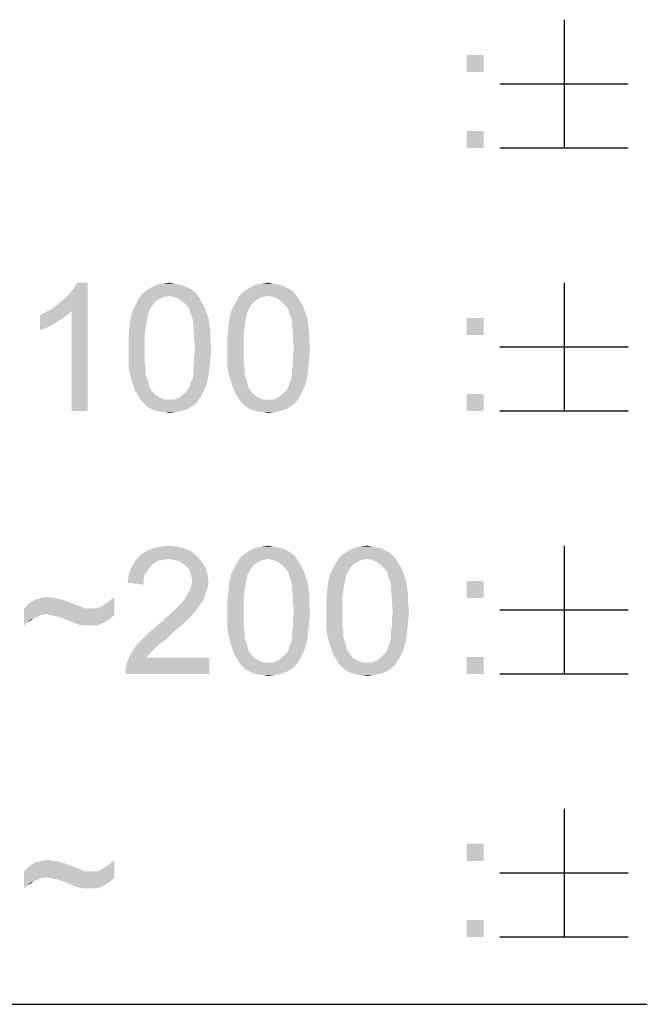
# Model space of a CAD drawing. Extents: x 0 to 841, y 0 to 594.
# Tile 80 of 102: x 787 to 797, y 37 to 52. Entities that reach past the tile are written whole.
import ezdxf

# ---------------------------------------------------------------- set-up
doc = ezdxf.new("R2010")
doc.units = 0
doc.header["$LTSCALE"] = 46.255
doc.header["$MEASUREMENT"] = 0
doc.layers.get('0').update_dxf_attribs({"linetype": 'CONTINUOUS'})

msp = doc.modelspace()

# ---------------------------------------------------------------- linework, layer by layer
at = {"color": 6, "linetype": 'Continuous'}
for p, q in [((795.83572, 52.35), (795.83572, 50.34999)), ((794.83575, 51.35), (796.83575, 51.35)), ((794.83575, 50.34999), (796.83575, 50.34999)), ((795.83572, 48.25), (795.83572, 46.25)), ((794.83575, 47.25), (796.83575, 47.25)), ((794.83575, 46.25), (796.83575, 46.25)), ((795.83572, 44.15), (795.83572, 42.15)), ((794.83575, 43.15), (796.83575, 43.15)), ((794.83575, 42.15), (796.83575, 42.15)), ((795.83572, 40.05), (795.83572, 38.05)), ((794.83575, 39.05), (796.83575, 39.05)), ((794.83575, 38.05), (796.83575, 38.05))]:
    msp.add_line(p, q, dxfattribs=at)
at = {"color": 3, "linetype": 'Continuous'}
for p, q in [((601, 37), (814, 37)), ((601, 37), (826, 37)), ((709, 37), (826, 37))]:
    msp.add_line(p, q, dxfattribs=at)
at = {"color": 6, "linetype": 'Continuous'}
for points in [[(794.58102, 51.80185), (794.31435, 51.53519), (794.31435, 51.80185)], [(794.31435, 51.53519), (794.58102, 51.80185), (794.58102, 51.53519)], [(794.58102, 50.61667), (794.31435, 50.35), (794.31435, 50.61667)], [(794.31435, 50.35), (794.58102, 50.61667), (794.58102, 50.35)], [(787.8625, 47.85), (787.93657, 47.90926), (788.41065, 48.25)], [(788.1588, 47.80556), (787.8625, 47.85), (788.41065, 48.25)], [(787.93657, 47.90926), (788.02546, 47.98333), (788.41065, 48.25)], [(788.02546, 47.98333), (788.09954, 48.04259), (788.41065, 48.25)], [(788.09954, 48.04259), (788.1588, 48.11667), (788.41065, 48.25)], [(788.1588, 48.11667), (788.20324, 48.17593), (788.41065, 48.25)], [(788.1588, 46.25), (788.1588, 47.80556), (788.41065, 48.25)], [(788.1588, 46.25), (788.41065, 48.25), (788.41065, 46.25)], [(788.41065, 48.25), (788.20324, 48.17593), (788.24769, 48.25)], [(789.83287, 48.22037), (789.90694, 48.20556), (789.40324, 48.17593)], [(789.83287, 48.22037), (789.40324, 48.17593), (789.49213, 48.22037)], [(789.40324, 48.17593), (789.90694, 48.20556), (789.9662, 48.17593)], [(789.7588, 48.23518), (789.49213, 48.22037), (789.58102, 48.23518)], [(789.49213, 48.22037), (789.7588, 48.23518), (789.83287, 48.22037)], [(789.58102, 48.23518), (789.68472, 48.25), (789.7588, 48.23518)], [(791.37361, 48.22037), (791.44769, 48.20556), (790.94398, 48.17593)], [(791.37361, 48.22037), (790.94398, 48.17593), (791.03287, 48.22037)], [(790.94398, 48.17593), (791.44769, 48.20556), (791.50694, 48.17593)], [(791.29954, 48.23518), (791.03287, 48.22037), (791.12176, 48.23518)], [(791.03287, 48.22037), (791.29954, 48.23518), (791.37361, 48.22037)], [(791.12176, 48.23518), (791.22546, 48.25), (791.29954, 48.23518)], [(789.68472, 48.04259), (789.19583, 47.98333), (789.25509, 48.07222)], [(790.08472, 48.10185), (789.25509, 48.07222), (789.32917, 48.13148)], [(789.68472, 48.04259), (789.25509, 48.07222), (790.08472, 48.10185)], [(789.9662, 48.17593), (790.02546, 48.1463), (789.32917, 48.13148)], [(789.9662, 48.17593), (789.32917, 48.13148), (789.40324, 48.17593)], [(789.32917, 48.13148), (790.02546, 48.1463), (790.08472, 48.10185)], [(789.68472, 48.04259), (790.08472, 48.10185), (790.12917, 48.04259)], [(791.22546, 48.04259), (790.73657, 47.98333), (790.79583, 48.07222)], [(791.62546, 48.10185), (790.79583, 48.07222), (790.86991, 48.13148)], [(791.22546, 48.04259), (790.79583, 48.07222), (791.62546, 48.10185)], [(791.50694, 48.17593), (791.5662, 48.1463), (790.86991, 48.13148)], [(791.50694, 48.17593), (790.86991, 48.13148), (790.94398, 48.17593)], [(790.86991, 48.13148), (791.5662, 48.1463), (791.62546, 48.10185)], [(791.22546, 48.04259), (791.62546, 48.10185), (791.66991, 48.04259)], [(789.41806, 47.89444), (789.38843, 47.85), (789.10694, 47.80556)], [(789.41806, 47.89444), (789.10694, 47.80556), (789.15139, 47.89444)], [(789.4625, 47.9537), (789.15139, 47.89444), (789.19583, 47.98333)], [(789.15139, 47.89444), (789.4625, 47.9537), (789.41806, 47.89444)], [(789.68472, 48.04259), (789.59583, 48.02778), (789.19583, 47.98333)], [(789.59583, 48.02778), (789.53657, 47.99815), (789.19583, 47.98333)], [(789.19583, 47.98333), (789.53657, 47.99815), (789.4625, 47.9537)], [(790.12917, 48.04259), (789.7588, 48.02778), (789.68472, 48.04259)], [(789.83287, 47.99815), (789.7588, 48.02778), (790.12917, 48.04259)], [(789.83287, 47.99815), (790.12917, 48.04259), (790.1588, 47.99815)], [(790.1588, 47.99815), (789.90694, 47.93889), (789.83287, 47.99815)], [(789.90694, 47.93889), (790.1588, 47.99815), (790.20324, 47.92407)], [(790.20324, 47.92407), (789.9662, 47.87963), (789.90694, 47.93889)], [(789.9662, 47.87963), (790.20324, 47.92407), (790.23287, 47.86481)], [(790.9588, 47.89444), (790.92917, 47.85), (790.64769, 47.80556)], [(790.9588, 47.89444), (790.64769, 47.80556), (790.69213, 47.89444)], [(791.00324, 47.9537), (790.69213, 47.89444), (790.73657, 47.98333)], [(790.69213, 47.89444), (791.00324, 47.9537), (790.9588, 47.89444)], [(791.22546, 48.04259), (791.13657, 48.02778), (790.73657, 47.98333)], [(791.13657, 48.02778), (791.07731, 47.99815), (790.73657, 47.98333)], [(790.73657, 47.98333), (791.07731, 47.99815), (791.00324, 47.9537)], [(791.66991, 48.04259), (791.29954, 48.02778), (791.22546, 48.04259)], [(791.37361, 47.99815), (791.29954, 48.02778), (791.66991, 48.04259)], [(791.37361, 47.99815), (791.66991, 48.04259), (791.69954, 47.99815)], [(791.69954, 47.99815), (791.44769, 47.93889), (791.37361, 47.99815)], [(791.44769, 47.93889), (791.69954, 47.99815), (791.74398, 47.92407)], [(791.74398, 47.92407), (791.50694, 47.87963), (791.44769, 47.93889)], [(791.50694, 47.87963), (791.74398, 47.92407), (791.77361, 47.86481)], [(787.66991, 47.7463), (787.7588, 47.79074), (788.1588, 47.80556)], [(787.66991, 47.7463), (788.1588, 47.80556), (788.05509, 47.71667)], [(788.05509, 47.71667), (787.66991, 47.50926), (787.66991, 47.7463)], [(788.1588, 47.80556), (787.7588, 47.79074), (787.8625, 47.85)], [(789.3588, 47.79074), (789.07731, 47.68704), (789.10694, 47.80556)], [(789.3588, 47.79074), (789.34398, 47.71667), (789.07731, 47.68704)], [(789.10694, 47.80556), (789.38843, 47.85), (789.3588, 47.79074)], [(790.23287, 47.86481), (789.99583, 47.83519), (789.9662, 47.87963)], [(790.01065, 47.77593), (789.99583, 47.83519), (790.23287, 47.86481)], [(790.01065, 47.77593), (790.23287, 47.86481), (790.2625, 47.77593)], [(790.2625, 47.77593), (790.04028, 47.70185), (790.01065, 47.77593)], [(790.04028, 47.70185), (790.2625, 47.77593), (790.29213, 47.70185)], [(790.89954, 47.79074), (790.61806, 47.68704), (790.64769, 47.80556)], [(790.89954, 47.79074), (790.88472, 47.71667), (790.61806, 47.68704)], [(790.64769, 47.80556), (790.92917, 47.85), (790.89954, 47.79074)], [(791.77361, 47.86481), (791.53657, 47.83519), (791.50694, 47.87963)], [(791.55139, 47.77593), (791.53657, 47.83519), (791.77361, 47.86481)], [(791.55139, 47.77593), (791.77361, 47.86481), (791.80324, 47.77593)], [(791.80324, 47.77593), (791.58102, 47.70185), (791.55139, 47.77593)], [(791.58102, 47.70185), (791.80324, 47.77593), (791.83287, 47.70185)], [(788.05509, 47.71667), (787.92176, 47.62778), (787.66991, 47.50926)], [(787.92176, 47.62778), (787.78843, 47.5537), (787.66991, 47.50926)], [(789.32917, 47.64259), (789.0625, 47.5537), (789.07731, 47.68704)], [(789.0625, 47.5537), (789.32917, 47.64259), (789.31435, 47.5537)], [(789.07731, 47.68704), (789.34398, 47.71667), (789.32917, 47.64259)], [(790.29213, 47.70185), (790.05509, 47.62778), (790.04028, 47.70185)], [(790.05509, 47.62778), (790.29213, 47.70185), (790.30694, 47.59815)], [(790.30694, 47.59815), (790.05509, 47.5537), (790.05509, 47.62778)], [(790.05509, 47.5537), (790.30694, 47.59815), (790.32176, 47.49444)], [(790.86991, 47.64259), (790.60324, 47.5537), (790.61806, 47.68704)], [(790.60324, 47.5537), (790.86991, 47.64259), (790.85509, 47.5537)], [(790.61806, 47.68704), (790.88472, 47.71667), (790.86991, 47.64259)], [(791.83287, 47.70185), (791.59583, 47.62778), (791.58102, 47.70185)], [(791.59583, 47.62778), (791.83287, 47.70185), (791.84769, 47.59815)], [(791.84769, 47.59815), (791.59583, 47.5537), (791.59583, 47.62778)], [(791.59583, 47.5537), (791.84769, 47.59815), (791.8625, 47.49444)], [(794.58102, 47.70185), (794.31435, 47.43519), (794.31435, 47.70185)], [(794.31435, 47.43519), (794.58102, 47.70185), (794.58102, 47.43519)], [(789.31435, 47.5537), (789.29954, 47.45), (789.04769, 47.39074)], [(789.31435, 47.5537), (789.04769, 47.39074), (789.0625, 47.5537)], [(789.04769, 47.39074), (789.29954, 47.45), (789.29954, 47.3463)], [(790.32176, 47.49444), (790.06991, 47.45), (790.05509, 47.5537)], [(790.06991, 47.45), (790.32176, 47.49444), (790.32176, 47.36111)], [(790.32176, 47.36111), (790.06991, 47.3463), (790.06991, 47.45)], [(790.85509, 47.5537), (790.84028, 47.45), (790.58843, 47.39074)], [(790.85509, 47.5537), (790.58843, 47.39074), (790.60324, 47.5537)], [(790.58843, 47.39074), (790.84028, 47.45), (790.84028, 47.3463)], [(791.8625, 47.49444), (791.61065, 47.45), (791.59583, 47.5537)], [(791.61065, 47.45), (791.8625, 47.49444), (791.8625, 47.36111)], [(791.8625, 47.36111), (791.61065, 47.3463), (791.61065, 47.45)], [(789.29954, 47.3463), (789.04769, 47.22778), (789.04769, 47.39074)], [(789.04769, 47.22778), (789.29954, 47.3463), (789.29954, 47.22778)], [(790.08472, 47.22778), (790.06991, 47.3463), (790.32176, 47.36111)], [(790.08472, 47.22778), (790.32176, 47.36111), (790.33657, 47.22778)], [(790.84028, 47.3463), (790.58843, 47.22778), (790.58843, 47.39074)], [(790.58843, 47.22778), (790.84028, 47.3463), (790.84028, 47.22778)], [(791.62546, 47.22778), (791.61065, 47.3463), (791.8625, 47.36111)], [(791.62546, 47.22778), (791.8625, 47.36111), (791.87731, 47.22778)], [(789.29954, 47.22778), (789.29954, 47.10926), (789.04769, 47.09444)], [(789.29954, 47.22778), (789.04769, 47.09444), (789.04769, 47.22778)], [(790.33657, 47.22778), (790.06991, 47.10926), (790.08472, 47.22778)], [(790.06991, 47.10926), (790.33657, 47.22778), (790.32176, 47.06481)], [(790.84028, 47.22778), (790.84028, 47.10926), (790.58843, 47.09444)], [(790.84028, 47.22778), (790.58843, 47.09444), (790.58843, 47.22778)], [(791.87731, 47.22778), (791.61065, 47.10926), (791.62546, 47.22778)], [(791.61065, 47.10926), (791.87731, 47.22778), (791.8625, 47.06481)], [(789.04769, 47.09444), (789.29954, 47.10926), (789.29954, 47.00556)], [(789.29954, 47.00556), (789.04769, 46.96111), (789.04769, 47.09444)], [(789.04769, 46.96111), (789.29954, 47.00556), (789.31435, 46.90185)], [(790.30694, 46.91667), (790.05509, 46.90185), (790.06991, 47.00556)], [(790.32176, 47.06481), (790.06991, 47.00556), (790.06991, 47.10926)], [(790.06991, 47.00556), (790.32176, 47.06481), (790.30694, 46.91667)], [(790.58843, 47.09444), (790.84028, 47.10926), (790.84028, 47.00556)], [(790.84028, 47.00556), (790.58843, 46.96111), (790.58843, 47.09444)], [(790.58843, 46.96111), (790.84028, 47.00556), (790.85509, 46.90185)], [(791.84769, 46.91667), (791.59583, 46.90185), (791.61065, 47.00556)], [(791.8625, 47.06481), (791.61065, 47.00556), (791.61065, 47.10926)], [(791.61065, 47.00556), (791.8625, 47.06481), (791.84769, 46.91667)], [(789.31435, 46.90185), (789.0625, 46.85741), (789.04769, 46.96111)], [(789.0625, 46.85741), (789.31435, 46.90185), (789.31435, 46.81296)], [(789.31435, 46.81296), (789.09213, 46.73889), (789.0625, 46.85741)], [(790.05509, 46.81296), (790.05509, 46.90185), (790.30694, 46.91667)], [(790.05509, 46.81296), (790.30694, 46.91667), (790.29213, 46.78333)], [(790.85509, 46.90185), (790.60324, 46.85741), (790.58843, 46.96111)], [(790.60324, 46.85741), (790.85509, 46.90185), (790.85509, 46.81296)], [(790.85509, 46.81296), (790.63287, 46.73889), (790.60324, 46.85741)], [(791.59583, 46.81296), (791.59583, 46.90185), (791.84769, 46.91667)], [(791.59583, 46.81296), (791.84769, 46.91667), (791.83287, 46.78333)], [(789.09213, 46.73889), (789.31435, 46.81296), (789.34398, 46.73889)], [(789.34398, 46.73889), (789.12176, 46.65), (789.09213, 46.73889)], [(789.34398, 46.73889), (789.3588, 46.67963), (789.12176, 46.65)], [(789.12176, 46.65), (789.3588, 46.67963), (789.37361, 46.62037)], [(789.9662, 46.57593), (789.99583, 46.62037), (790.2625, 46.66481)], [(789.9662, 46.57593), (790.2625, 46.66481), (790.21806, 46.56111)], [(790.2625, 46.66481), (789.99583, 46.62037), (790.01065, 46.67963)], [(790.01065, 46.67963), (790.04028, 46.73889), (790.29213, 46.78333)], [(790.01065, 46.67963), (790.29213, 46.78333), (790.2625, 46.66481)], [(790.29213, 46.78333), (790.04028, 46.73889), (790.05509, 46.81296)], [(790.63287, 46.73889), (790.85509, 46.81296), (790.88472, 46.73889)], [(790.88472, 46.73889), (790.6625, 46.65), (790.63287, 46.73889)], [(790.88472, 46.73889), (790.89954, 46.67963), (790.6625, 46.65)], [(790.6625, 46.65), (790.89954, 46.67963), (790.91435, 46.62037)], [(791.50694, 46.57593), (791.53657, 46.62037), (791.80324, 46.66481)], [(791.50694, 46.57593), (791.80324, 46.66481), (791.7588, 46.56111)], [(791.80324, 46.66481), (791.53657, 46.62037), (791.55139, 46.67963)], [(791.55139, 46.67963), (791.58102, 46.73889), (791.83287, 46.78333)], [(791.55139, 46.67963), (791.83287, 46.78333), (791.80324, 46.66481)], [(791.83287, 46.78333), (791.58102, 46.73889), (791.59583, 46.81296)], [(789.37361, 46.62037), (789.15139, 46.56111), (789.12176, 46.65)], [(789.37361, 46.62037), (789.40324, 46.57593), (789.15139, 46.56111)], [(789.15139, 46.56111), (789.40324, 46.57593), (789.4625, 46.50185)], [(789.4625, 46.50185), (789.19583, 46.48704), (789.15139, 46.56111)], [(790.17361, 46.47222), (789.83287, 46.45741), (789.90694, 46.51667)], [(790.21806, 46.56111), (789.90694, 46.51667), (789.9662, 46.57593)], [(789.90694, 46.51667), (790.21806, 46.56111), (790.17361, 46.47222)], [(790.91435, 46.62037), (790.69213, 46.56111), (790.6625, 46.65)], [(790.91435, 46.62037), (790.94398, 46.57593), (790.69213, 46.56111)], [(790.69213, 46.56111), (790.94398, 46.57593), (791.00324, 46.50185)], [(791.00324, 46.50185), (790.73657, 46.48704), (790.69213, 46.56111)], [(791.71435, 46.47222), (791.37361, 46.45741), (791.44769, 46.51667)], [(791.7588, 46.56111), (791.44769, 46.51667), (791.50694, 46.57593)], [(791.44769, 46.51667), (791.7588, 46.56111), (791.71435, 46.47222)], [(794.58102, 46.51667), (794.31435, 46.25), (794.31435, 46.51667)], [(794.31435, 46.25), (794.58102, 46.51667), (794.58102, 46.25)], [(789.19583, 46.48704), (789.4625, 46.50185), (789.53657, 46.45741)], [(789.53657, 46.45741), (789.24028, 46.41296), (789.19583, 46.48704)], [(789.53657, 46.45741), (789.61065, 46.42778), (789.24028, 46.41296)], [(789.68472, 46.42778), (789.7588, 46.42778), (789.24028, 46.41296)], [(789.61065, 46.42778), (789.68472, 46.42778), (789.24028, 46.41296)], [(790.11435, 46.38333), (789.24028, 46.41296), (789.7588, 46.42778)], [(790.11435, 46.38333), (789.28472, 46.36852), (789.24028, 46.41296)], [(789.32917, 46.32407), (789.28472, 46.36852), (790.11435, 46.38333)], [(789.32917, 46.32407), (790.11435, 46.38333), (790.04028, 46.32407)], [(789.7588, 46.42778), (789.83287, 46.45741), (790.17361, 46.47222)], [(789.7588, 46.42778), (790.17361, 46.47222), (790.11435, 46.38333)], [(790.73657, 46.48704), (791.00324, 46.50185), (791.07731, 46.45741)], [(791.07731, 46.45741), (790.78102, 46.41296), (790.73657, 46.48704)], [(791.07731, 46.45741), (791.15139, 46.42778), (790.78102, 46.41296)], [(791.22546, 46.42778), (791.29954, 46.42778), (790.78102, 46.41296)], [(791.15139, 46.42778), (791.22546, 46.42778), (790.78102, 46.41296)], [(791.65509, 46.38333), (790.78102, 46.41296), (791.29954, 46.42778)], [(791.65509, 46.38333), (790.82546, 46.36852), (790.78102, 46.41296)], [(790.86991, 46.32407), (790.82546, 46.36852), (791.65509, 46.38333)], [(790.86991, 46.32407), (791.65509, 46.38333), (791.58102, 46.32407)], [(791.29954, 46.42778), (791.37361, 46.45741), (791.71435, 46.47222)], [(791.29954, 46.42778), (791.71435, 46.47222), (791.65509, 46.38333)], [(790.04028, 46.32407), (789.37361, 46.29444), (789.32917, 46.32407)], [(789.37361, 46.29444), (790.04028, 46.32407), (789.9662, 46.27963)], [(789.9662, 46.27963), (789.43287, 46.26481), (789.37361, 46.29444)], [(789.49213, 46.25), (789.43287, 46.26481), (789.9662, 46.27963)], [(789.49213, 46.25), (789.9662, 46.27963), (789.87731, 46.25)], [(789.87731, 46.25), (789.55139, 46.23519), (789.49213, 46.25)], [(789.61065, 46.23519), (789.55139, 46.23519), (789.87731, 46.25)], [(789.61065, 46.23519), (789.87731, 46.25), (789.78843, 46.23519)], [(789.78843, 46.23519), (789.68472, 46.22037), (789.61065, 46.23519)], [(791.58102, 46.32407), (790.91435, 46.29444), (790.86991, 46.32407)], [(790.91435, 46.29444), (791.58102, 46.32407), (791.50694, 46.27963)], [(791.50694, 46.27963), (790.97361, 46.26481), (790.91435, 46.29444)], [(791.03287, 46.25), (790.97361, 46.26481), (791.50694, 46.27963)], [(791.03287, 46.25), (791.50694, 46.27963), (791.41806, 46.25)], [(791.41806, 46.25), (791.09213, 46.23519), (791.03287, 46.25)], [(791.15139, 46.23519), (791.09213, 46.23519), (791.41806, 46.25)], [(791.15139, 46.23519), (791.41806, 46.25), (791.32917, 46.23519)], [(791.32917, 46.23519), (791.22546, 46.22037), (791.15139, 46.23519)], [(790.02546, 44.06111), (789.22546, 44.00185), (789.31435, 44.06111)], [(789.22546, 44.00185), (790.02546, 44.06111), (790.11435, 43.98704)], [(789.92176, 44.10556), (789.31435, 44.06111), (789.41806, 44.10556)], [(789.31435, 44.06111), (789.92176, 44.10556), (790.02546, 44.06111)], [(789.80324, 44.13519), (789.41806, 44.10556), (789.53657, 44.13519)], [(789.41806, 44.10556), (789.80324, 44.13519), (789.92176, 44.10556)], [(789.53657, 44.13519), (789.66991, 44.15), (789.80324, 44.13519)], [(791.50694, 44.07593), (791.5662, 44.0463), (790.86991, 44.03148)], [(791.50694, 44.07593), (790.86991, 44.03148), (790.94398, 44.07593)], [(791.37361, 44.12037), (791.44769, 44.10556), (790.94398, 44.07593)], [(791.37361, 44.12037), (790.94398, 44.07593), (791.03287, 44.12037)], [(790.94398, 44.07593), (791.44769, 44.10556), (791.50694, 44.07593)], [(791.29954, 44.13518), (791.03287, 44.12037), (791.12176, 44.13518)], [(791.03287, 44.12037), (791.29954, 44.13518), (791.37361, 44.12037)], [(791.12176, 44.13518), (791.22546, 44.15), (791.29954, 44.13518)], [(793.04769, 44.07593), (793.10694, 44.0463), (792.41065, 44.03148)], [(793.04769, 44.07593), (792.41065, 44.03148), (792.48472, 44.07593)], [(792.91435, 44.12037), (792.98843, 44.10556), (792.48472, 44.07593)], [(792.91435, 44.12037), (792.48472, 44.07593), (792.57361, 44.12037)], [(792.48472, 44.07593), (792.98843, 44.10556), (793.04769, 44.07593)], [(792.84028, 44.13518), (792.57361, 44.12037), (792.6625, 44.13518)], [(792.57361, 44.12037), (792.84028, 44.13518), (792.91435, 44.12037)], [(792.6625, 44.13518), (792.7662, 44.15), (792.84028, 44.13518)], [(789.50694, 43.91296), (789.43287, 43.86852), (789.09213, 43.80926)], [(789.50694, 43.91296), (789.09213, 43.80926), (789.15139, 43.91296)], [(790.11435, 43.98704), (789.15139, 43.91296), (789.22546, 44.00185)], [(790.11435, 43.98704), (789.66991, 43.94259), (789.15139, 43.91296)], [(789.66991, 43.94259), (789.58102, 43.92778), (789.15139, 43.91296)], [(789.15139, 43.91296), (789.58102, 43.92778), (789.50694, 43.91296)], [(789.74398, 43.92778), (789.66991, 43.94259), (790.11435, 43.98704)], [(789.81806, 43.91296), (789.74398, 43.92778), (790.11435, 43.98704)], [(789.81806, 43.91296), (790.11435, 43.98704), (790.18843, 43.89815)], [(790.18843, 43.89815), (789.87731, 43.88333), (789.81806, 43.91296)], [(791.22546, 43.94259), (790.73657, 43.88333), (790.79583, 43.97222)], [(791.22546, 43.94259), (791.13657, 43.92778), (790.73657, 43.88333)], [(791.13657, 43.92778), (791.07731, 43.89815), (790.73657, 43.88333)], [(791.62546, 44.00185), (790.79583, 43.97222), (790.86991, 44.03148)], [(791.22546, 43.94259), (790.79583, 43.97222), (791.62546, 44.00185)], [(790.86991, 44.03148), (791.5662, 44.0463), (791.62546, 44.00185)], [(791.22546, 43.94259), (791.62546, 44.00185), (791.66991, 43.94259)], [(791.66991, 43.94259), (791.29954, 43.92778), (791.22546, 43.94259)], [(791.37361, 43.89815), (791.29954, 43.92778), (791.66991, 43.94259)], [(791.37361, 43.89815), (791.66991, 43.94259), (791.69954, 43.89815)], [(792.7662, 43.94259), (792.27731, 43.88333), (792.33657, 43.97222)], [(792.7662, 43.94259), (792.67731, 43.92778), (792.27731, 43.88333)], [(792.67731, 43.92778), (792.61806, 43.89815), (792.27731, 43.88333)], [(793.1662, 44.00185), (792.33657, 43.97222), (792.41065, 44.03148)], [(792.7662, 43.94259), (792.33657, 43.97222), (793.1662, 44.00185)], [(792.41065, 44.03148), (793.10694, 44.0463), (793.1662, 44.00185)], [(792.7662, 43.94259), (793.1662, 44.00185), (793.21065, 43.94259)], [(793.21065, 43.94259), (792.84028, 43.92778), (792.7662, 43.94259)], [(792.91435, 43.89815), (792.84028, 43.92778), (793.21065, 43.94259)], [(792.91435, 43.89815), (793.21065, 43.94259), (793.24028, 43.89815)], [(789.34398, 43.76481), (789.04769, 43.69074), (789.09213, 43.80926)], [(789.34398, 43.76481), (789.29954, 43.70556), (789.04769, 43.69074)], [(789.43287, 43.86852), (789.38843, 43.82407), (789.09213, 43.80926)], [(789.09213, 43.80926), (789.38843, 43.82407), (789.34398, 43.76481)], [(789.93657, 43.83889), (789.87731, 43.88333), (790.18843, 43.89815)], [(789.93657, 43.83889), (790.18843, 43.89815), (790.24769, 43.80926)], [(790.24769, 43.80926), (789.98102, 43.79444), (789.93657, 43.83889)], [(790.01065, 43.73519), (789.98102, 43.79444), (790.24769, 43.80926)], [(790.01065, 43.73519), (790.24769, 43.80926), (790.27731, 43.70556)], [(790.9588, 43.79444), (790.92917, 43.75), (790.64769, 43.70556)], [(790.9588, 43.79444), (790.64769, 43.70556), (790.69213, 43.79444)], [(790.64769, 43.70556), (790.92917, 43.75), (790.89954, 43.69074)], [(791.00324, 43.8537), (790.69213, 43.79444), (790.73657, 43.88333)], [(790.69213, 43.79444), (791.00324, 43.8537), (790.9588, 43.79444)], [(790.73657, 43.88333), (791.07731, 43.89815), (791.00324, 43.8537)], [(791.69954, 43.89815), (791.44769, 43.83889), (791.37361, 43.89815)], [(791.44769, 43.83889), (791.69954, 43.89815), (791.74398, 43.82407)], [(791.74398, 43.82407), (791.50694, 43.77963), (791.44769, 43.83889)], [(791.50694, 43.77963), (791.74398, 43.82407), (791.77361, 43.76481)], [(791.77361, 43.76481), (791.53657, 43.73519), (791.50694, 43.77963)], [(791.55139, 43.67593), (791.53657, 43.73519), (791.77361, 43.76481)], [(791.55139, 43.67593), (791.77361, 43.76481), (791.80324, 43.67593)], [(792.49954, 43.79444), (792.46991, 43.75), (792.18843, 43.70556)], [(792.49954, 43.79444), (792.18843, 43.70556), (792.23287, 43.79444)], [(792.18843, 43.70556), (792.46991, 43.75), (792.44028, 43.69074)], [(792.54398, 43.8537), (792.23287, 43.79444), (792.27731, 43.88333)], [(792.23287, 43.79444), (792.54398, 43.8537), (792.49954, 43.79444)], [(792.27731, 43.88333), (792.61806, 43.89815), (792.54398, 43.8537)], [(793.24028, 43.89815), (792.98843, 43.83889), (792.91435, 43.89815)], [(792.98843, 43.83889), (793.24028, 43.89815), (793.28472, 43.82407)], [(793.28472, 43.82407), (793.04769, 43.77963), (792.98843, 43.83889)], [(793.04769, 43.77963), (793.28472, 43.82407), (793.31435, 43.76481)], [(793.31435, 43.76481), (793.07731, 43.73519), (793.04769, 43.77963)], [(793.09213, 43.67593), (793.07731, 43.73519), (793.31435, 43.76481)], [(793.09213, 43.67593), (793.31435, 43.76481), (793.34398, 43.67593)], [(789.28472, 43.63148), (789.03287, 43.57222), (789.04769, 43.69074)], [(789.03287, 43.57222), (789.28472, 43.63148), (789.28472, 43.54259)], [(789.04769, 43.69074), (789.29954, 43.70556), (789.28472, 43.63148)], [(790.27731, 43.70556), (790.02546, 43.67593), (790.01065, 43.73519)], [(790.04028, 43.60185), (790.02546, 43.67593), (790.27731, 43.70556)], [(790.29213, 43.58704), (790.02546, 43.52778), (790.04028, 43.60185)], [(790.04028, 43.60185), (790.27731, 43.70556), (790.29213, 43.58704)], [(790.89954, 43.69074), (790.61806, 43.58704), (790.64769, 43.70556)], [(790.89954, 43.69074), (790.88472, 43.61667), (790.61806, 43.58704)], [(790.61806, 43.58704), (790.88472, 43.61667), (790.86991, 43.54259)], [(791.80324, 43.67593), (791.58102, 43.60185), (791.55139, 43.67593)], [(791.58102, 43.60185), (791.80324, 43.67593), (791.83287, 43.60185)], [(791.83287, 43.60185), (791.59583, 43.52778), (791.58102, 43.60185)], [(791.59583, 43.52778), (791.83287, 43.60185), (791.84769, 43.49815)], [(792.44028, 43.69074), (792.1588, 43.58704), (792.18843, 43.70556)], [(792.44028, 43.69074), (792.42546, 43.61667), (792.1588, 43.58704)], [(792.1588, 43.58704), (792.42546, 43.61667), (792.41065, 43.54259)], [(793.34398, 43.67593), (793.12176, 43.60185), (793.09213, 43.67593)], [(793.12176, 43.60185), (793.34398, 43.67593), (793.37361, 43.60185)], [(793.37361, 43.60185), (793.13657, 43.52778), (793.12176, 43.60185)], [(793.13657, 43.52778), (793.37361, 43.60185), (793.38843, 43.49815)], [(794.58102, 43.60185), (794.31435, 43.33519), (794.31435, 43.60185)], [(794.31435, 43.33519), (794.58102, 43.60185), (794.58102, 43.33519)], [(789.9662, 43.39444), (790.01065, 43.46852), (790.27731, 43.48333)], [(789.9662, 43.39444), (790.27731, 43.48333), (790.23287, 43.36481)], [(790.27731, 43.48333), (790.01065, 43.46852), (790.02546, 43.52778)], [(790.02546, 43.52778), (790.29213, 43.58704), (790.27731, 43.48333)], [(790.85509, 43.4537), (790.84028, 43.35), (790.58843, 43.29074)], [(790.85509, 43.4537), (790.58843, 43.29074), (790.60324, 43.4537)], [(790.86991, 43.54259), (790.60324, 43.4537), (790.61806, 43.58704)], [(790.60324, 43.4537), (790.86991, 43.54259), (790.85509, 43.4537)], [(791.84769, 43.49815), (791.59583, 43.4537), (791.59583, 43.52778)], [(791.59583, 43.4537), (791.84769, 43.49815), (791.8625, 43.39444)], [(791.8625, 43.39444), (791.61065, 43.35), (791.59583, 43.4537)], [(792.39583, 43.4537), (792.38102, 43.35), (792.12917, 43.29074)], [(792.39583, 43.4537), (792.12917, 43.29074), (792.14398, 43.4537)], [(792.41065, 43.54259), (792.14398, 43.4537), (792.1588, 43.58704)], [(792.14398, 43.4537), (792.41065, 43.54259), (792.39583, 43.4537)], [(793.38843, 43.49815), (793.13657, 43.4537), (793.13657, 43.52778)], [(793.13657, 43.4537), (793.38843, 43.49815), (793.40324, 43.39444)], [(793.40324, 43.39444), (793.15139, 43.35), (793.13657, 43.4537)], [(788.01065, 43.30556), (788.06991, 43.29074), (787.49213, 43.2463)], [(788.01065, 43.30556), (787.49213, 43.2463), (787.58102, 43.30556)], [(788.06991, 43.29074), (788.14398, 43.26111), (787.49213, 43.2463)], [(787.87731, 43.33519), (787.9662, 43.32037), (787.58102, 43.30556)], [(787.87731, 43.33519), (787.58102, 43.30556), (787.68472, 43.33519)], [(787.58102, 43.30556), (787.9662, 43.32037), (788.01065, 43.30556)], [(787.68472, 43.33519), (787.78843, 43.35), (787.87731, 43.33519)], [(788.73657, 43.27593), (788.82546, 43.35), (788.82546, 43.06852)], [(790.21806, 43.30556), (789.89213, 43.27593), (789.92176, 43.32037)], [(789.89213, 43.27593), (790.21806, 43.30556), (790.17361, 43.2463)], [(790.23287, 43.36481), (789.92176, 43.32037), (789.9662, 43.39444)], [(789.92176, 43.32037), (790.23287, 43.36481), (790.21806, 43.30556)], [(790.58843, 43.29074), (790.84028, 43.35), (790.84028, 43.2463)], [(790.84028, 43.2463), (790.58843, 43.12778), (790.58843, 43.29074)], [(791.61065, 43.35), (791.8625, 43.39444), (791.8625, 43.26111)], [(791.8625, 43.26111), (791.61065, 43.2463), (791.61065, 43.35)], [(792.12917, 43.29074), (792.38102, 43.35), (792.38102, 43.2463)], [(792.38102, 43.2463), (792.12917, 43.12778), (792.12917, 43.29074)], [(793.15139, 43.35), (793.40324, 43.39444), (793.40324, 43.26111)], [(793.40324, 43.26111), (793.15139, 43.2463), (793.15139, 43.35)], [(788.21806, 43.23148), (787.41806, 43.17222), (787.49213, 43.2463)], [(788.21806, 43.23148), (788.2625, 43.21667), (787.41806, 43.17222)], [(788.2625, 43.21667), (788.30694, 43.20185), (787.41806, 43.17222)], [(788.30694, 43.20185), (788.33657, 43.18704), (787.41806, 43.17222)], [(787.41806, 43.17222), (788.33657, 43.18704), (788.3662, 43.17222)], [(787.41806, 43.17222), (788.3662, 43.17222), (787.77361, 43.08333)], [(787.41806, 43.17222), (787.77361, 43.08333), (787.68472, 43.06852)], [(787.41806, 43.17222), (787.68472, 43.06852), (787.5662, 43.02407)], [(787.41806, 43.17222), (787.5662, 43.02407), (787.4625, 42.95)], [(787.4625, 42.95), (787.41806, 42.90556), (787.41806, 43.17222)], [(787.49213, 43.2463), (788.14398, 43.26111), (788.21806, 43.23148)], [(787.83287, 43.06852), (787.77361, 43.08333), (788.5588, 43.17222)], [(788.46991, 43.17222), (788.5588, 43.17222), (787.77361, 43.08333)], [(788.3662, 43.17222), (788.46991, 43.17222), (787.77361, 43.08333)], [(788.82546, 43.06852), (787.83287, 43.06852), (788.5588, 43.17222)], [(788.82546, 43.06852), (788.5588, 43.17222), (788.64769, 43.21667)], [(788.82546, 43.06852), (788.64769, 43.21667), (788.73657, 43.27593)], [(790.08472, 43.11296), (789.69954, 43.08333), (789.7588, 43.14259)], [(790.12917, 43.18704), (789.7588, 43.14259), (789.80324, 43.18704)], [(789.7588, 43.14259), (790.12917, 43.18704), (790.08472, 43.11296)], [(789.80324, 43.18704), (789.84769, 43.23148), (790.17361, 43.2463)], [(789.80324, 43.18704), (790.17361, 43.2463), (790.12917, 43.18704)], [(790.17361, 43.2463), (789.84769, 43.23148), (789.89213, 43.27593)], [(790.58843, 43.12778), (790.84028, 43.2463), (790.84028, 43.12778)], [(791.62546, 43.12778), (791.61065, 43.2463), (791.8625, 43.26111)], [(791.62546, 43.12778), (791.8625, 43.26111), (791.87731, 43.12778)], [(792.12917, 43.12778), (792.38102, 43.2463), (792.38102, 43.12778)], [(793.1662, 43.12778), (793.15139, 43.2463), (793.40324, 43.26111)], [(793.1662, 43.12778), (793.40324, 43.26111), (793.41806, 43.12778)], [(787.5662, 43.02407), (787.52176, 42.97963), (787.4625, 42.95)], [(787.68472, 43.06852), (787.61065, 43.03889), (787.5662, 43.02407)], [(788.82546, 43.06852), (787.89213, 43.0537), (787.83287, 43.06852)], [(787.9662, 43.03889), (787.89213, 43.0537), (788.82546, 43.06852)], [(788.04028, 43.00926), (787.9662, 43.03889), (788.82546, 43.06852)], [(788.04028, 43.00926), (788.82546, 43.06852), (788.73657, 42.99444)], [(788.73657, 42.99444), (788.11435, 42.97963), (788.04028, 43.00926)], [(788.18843, 42.95), (788.11435, 42.97963), (788.73657, 42.99444)], [(788.23287, 42.93519), (788.18843, 42.95), (788.73657, 42.99444)], [(788.23287, 42.93519), (788.73657, 42.99444), (788.63287, 42.93519)], [(789.5662, 42.96481), (789.62546, 43.02407), (790.02546, 43.0537)], [(789.5662, 42.96481), (790.02546, 43.0537), (789.93657, 42.96481)], [(790.02546, 43.0537), (789.62546, 43.02407), (789.69954, 43.08333)], [(789.69954, 43.08333), (790.08472, 43.11296), (790.02546, 43.0537)], [(790.84028, 43.12778), (790.84028, 43.00926), (790.58843, 42.99444)], [(790.84028, 43.12778), (790.58843, 42.99444), (790.58843, 43.12778)], [(790.58843, 42.99444), (790.84028, 43.00926), (790.84028, 42.90556)], [(790.84028, 42.90556), (790.58843, 42.86111), (790.58843, 42.99444)], [(791.87731, 43.12778), (791.61065, 43.00926), (791.62546, 43.12778)], [(791.61065, 43.00926), (791.87731, 43.12778), (791.8625, 42.96481)], [(791.8625, 42.96481), (791.61065, 42.90556), (791.61065, 43.00926)], [(792.38102, 43.12778), (792.38102, 43.00926), (792.12917, 42.99444)], [(792.38102, 43.12778), (792.12917, 42.99444), (792.12917, 43.12778)], [(792.12917, 42.99444), (792.38102, 43.00926), (792.38102, 42.90556)], [(792.38102, 42.90556), (792.12917, 42.86111), (792.12917, 42.99444)], [(793.41806, 43.12778), (793.15139, 43.00926), (793.1662, 43.12778)], [(793.15139, 43.00926), (793.41806, 43.12778), (793.40324, 42.96481)], [(793.40324, 42.96481), (793.15139, 42.90556), (793.15139, 43.00926)], [(788.63287, 42.93519), (788.27731, 42.92037), (788.23287, 42.93519)], [(788.35139, 42.90556), (788.27731, 42.92037), (788.63287, 42.93519)], [(788.44028, 42.90556), (788.35139, 42.90556), (788.63287, 42.93519)], [(788.44028, 42.90556), (788.63287, 42.93519), (788.54398, 42.90556)], [(789.83287, 42.87593), (789.38843, 42.81667), (789.47731, 42.89074)], [(789.38843, 42.81667), (789.83287, 42.87593), (789.71435, 42.77222)], [(789.93657, 42.96481), (789.47731, 42.89074), (789.5662, 42.96481)], [(789.47731, 42.89074), (789.93657, 42.96481), (789.83287, 42.87593)], [(790.58843, 42.86111), (790.84028, 42.90556), (790.85509, 42.80185)], [(790.85509, 42.80185), (790.60324, 42.75741), (790.58843, 42.86111)], [(791.84769, 42.81667), (791.59583, 42.80185), (791.61065, 42.90556)], [(791.61065, 42.90556), (791.8625, 42.96481), (791.84769, 42.81667)], [(792.12917, 42.86111), (792.38102, 42.90556), (792.39583, 42.80185)], [(792.39583, 42.80185), (792.14398, 42.75741), (792.12917, 42.86111)], [(793.38843, 42.81667), (793.13657, 42.80185), (793.15139, 42.90556)], [(793.15139, 42.90556), (793.40324, 42.96481), (793.38843, 42.81667)], [(789.62546, 42.68333), (789.22546, 42.6537), (789.29954, 42.72778)], [(789.22546, 42.6537), (789.62546, 42.68333), (789.53657, 42.62407)], [(789.71435, 42.77222), (789.29954, 42.72778), (789.38843, 42.81667)], [(789.29954, 42.72778), (789.71435, 42.77222), (789.62546, 42.68333)], [(790.60324, 42.75741), (790.85509, 42.80185), (790.85509, 42.71296)], [(790.85509, 42.71296), (790.63287, 42.63889), (790.60324, 42.75741)], [(790.63287, 42.63889), (790.85509, 42.71296), (790.88472, 42.63889)], [(791.55139, 42.57963), (791.58102, 42.63889), (791.83287, 42.68333)], [(791.55139, 42.57963), (791.83287, 42.68333), (791.80324, 42.56481)], [(791.83287, 42.68333), (791.58102, 42.63889), (791.59583, 42.71296)], [(791.59583, 42.71296), (791.59583, 42.80185), (791.84769, 42.81667)], [(791.59583, 42.71296), (791.84769, 42.81667), (791.83287, 42.68333)], [(792.14398, 42.75741), (792.39583, 42.80185), (792.39583, 42.71296)], [(792.39583, 42.71296), (792.17361, 42.63889), (792.14398, 42.75741)], [(792.17361, 42.63889), (792.39583, 42.71296), (792.42546, 42.63889)], [(793.09213, 42.57963), (793.12176, 42.63889), (793.37361, 42.68333)], [(793.09213, 42.57963), (793.37361, 42.68333), (793.34398, 42.56481)], [(793.37361, 42.68333), (793.12176, 42.63889), (793.13657, 42.71296)], [(793.13657, 42.71296), (793.13657, 42.80185), (793.38843, 42.81667)], [(793.13657, 42.71296), (793.38843, 42.81667), (793.37361, 42.68333)], [(789.47731, 42.56481), (789.07731, 42.46111), (789.1662, 42.59444)], [(789.47731, 42.56481), (789.43287, 42.52037), (789.07731, 42.46111)], [(789.07731, 42.46111), (789.43287, 42.52037), (789.37361, 42.46111)], [(789.53657, 42.62407), (789.1662, 42.59444), (789.22546, 42.6537)], [(789.1662, 42.59444), (789.53657, 42.62407), (789.47731, 42.56481)], [(790.88472, 42.63889), (790.6625, 42.55), (790.63287, 42.63889)], [(790.88472, 42.63889), (790.89954, 42.57963), (790.6625, 42.55)], [(790.6625, 42.55), (790.89954, 42.57963), (790.91435, 42.52037)], [(790.91435, 42.52037), (790.69213, 42.46111), (790.6625, 42.55)], [(790.91435, 42.52037), (790.94398, 42.47593), (790.69213, 42.46111)], [(791.50694, 42.47593), (791.53657, 42.52037), (791.80324, 42.56481)], [(791.50694, 42.47593), (791.80324, 42.56481), (791.7588, 42.46111)], [(791.80324, 42.56481), (791.53657, 42.52037), (791.55139, 42.57963)], [(792.42546, 42.63889), (792.20324, 42.55), (792.17361, 42.63889)], [(792.42546, 42.63889), (792.44028, 42.57963), (792.20324, 42.55)], [(792.20324, 42.55), (792.44028, 42.57963), (792.45509, 42.52037)], [(792.45509, 42.52037), (792.23287, 42.46111), (792.20324, 42.55)], [(792.45509, 42.52037), (792.48472, 42.47593), (792.23287, 42.46111)], [(793.04769, 42.47593), (793.07731, 42.52037), (793.34398, 42.56481)], [(793.04769, 42.47593), (793.34398, 42.56481), (793.29954, 42.46111)], [(793.34398, 42.56481), (793.07731, 42.52037), (793.09213, 42.57963)], [(789.00324, 42.23889), (789.01806, 42.31296), (790.30694, 42.40185)], [(789.00324, 42.15), (789.00324, 42.23889), (790.30694, 42.40185)], [(789.00324, 42.15), (790.30694, 42.40185), (790.30694, 42.15)], [(789.37361, 42.46111), (789.32917, 42.40185), (789.01806, 42.31296)], [(789.37361, 42.46111), (789.01806, 42.31296), (789.07731, 42.46111)], [(789.32917, 42.40185), (790.30694, 42.40185), (789.01806, 42.31296)], [(790.69213, 42.46111), (790.94398, 42.47593), (791.00324, 42.40185)], [(791.00324, 42.40185), (790.73657, 42.38704), (790.69213, 42.46111)], [(790.73657, 42.38704), (791.00324, 42.40185), (791.07731, 42.35741)], [(791.07731, 42.35741), (790.78102, 42.31296), (790.73657, 42.38704)], [(791.29954, 42.32778), (791.37361, 42.35741), (791.71435, 42.37222)], [(791.29954, 42.32778), (791.71435, 42.37222), (791.65509, 42.28333)], [(791.71435, 42.37222), (791.37361, 42.35741), (791.44769, 42.41667)], [(791.7588, 42.46111), (791.44769, 42.41667), (791.50694, 42.47593)], [(791.44769, 42.41667), (791.7588, 42.46111), (791.71435, 42.37222)], [(792.23287, 42.46111), (792.48472, 42.47593), (792.54398, 42.40185)], [(792.54398, 42.40185), (792.27731, 42.38704), (792.23287, 42.46111)], [(792.27731, 42.38704), (792.54398, 42.40185), (792.61806, 42.35741)], [(792.61806, 42.35741), (792.32176, 42.31296), (792.27731, 42.38704)], [(792.84028, 42.32778), (792.91435, 42.35741), (793.25509, 42.37222)], [(792.84028, 42.32778), (793.25509, 42.37222), (793.19583, 42.28333)], [(793.25509, 42.37222), (792.91435, 42.35741), (792.98843, 42.41667)], [(793.29954, 42.46111), (792.98843, 42.41667), (793.04769, 42.47593)], [(792.98843, 42.41667), (793.29954, 42.46111), (793.25509, 42.37222)], [(794.58102, 42.41667), (794.31435, 42.15), (794.31435, 42.41667)], [(794.31435, 42.15), (794.58102, 42.41667), (794.58102, 42.15)], [(791.07731, 42.35741), (791.15139, 42.32778), (790.78102, 42.31296)], [(791.22546, 42.32778), (791.29954, 42.32778), (790.78102, 42.31296)], [(791.15139, 42.32778), (791.22546, 42.32778), (790.78102, 42.31296)], [(791.65509, 42.28333), (790.78102, 42.31296), (791.29954, 42.32778)], [(791.65509, 42.28333), (790.82546, 42.26852), (790.78102, 42.31296)], [(790.86991, 42.22407), (790.82546, 42.26852), (791.65509, 42.28333)], [(790.86991, 42.22407), (791.65509, 42.28333), (791.58102, 42.22407)], [(791.58102, 42.22407), (790.91435, 42.19444), (790.86991, 42.22407)], [(790.91435, 42.19444), (791.58102, 42.22407), (791.50694, 42.17963)], [(792.61806, 42.35741), (792.69213, 42.32778), (792.32176, 42.31296)], [(792.7662, 42.32778), (792.84028, 42.32778), (792.32176, 42.31296)], [(792.69213, 42.32778), (792.7662, 42.32778), (792.32176, 42.31296)], [(793.19583, 42.28333), (792.32176, 42.31296), (792.84028, 42.32778)], [(793.19583, 42.28333), (792.3662, 42.26852), (792.32176, 42.31296)], [(792.41065, 42.22407), (792.3662, 42.26852), (793.19583, 42.28333)], [(792.41065, 42.22407), (793.19583, 42.28333), (793.12176, 42.22407)], [(793.12176, 42.22407), (792.45509, 42.19444), (792.41065, 42.22407)], [(792.45509, 42.19444), (793.12176, 42.22407), (793.04769, 42.17963)], [(791.50694, 42.17963), (790.97361, 42.16481), (790.91435, 42.19444)], [(791.03287, 42.15), (790.97361, 42.16481), (791.50694, 42.17963)], [(791.03287, 42.15), (791.50694, 42.17963), (791.41806, 42.15)], [(791.41806, 42.15), (791.09213, 42.13519), (791.03287, 42.15)], [(791.15139, 42.13519), (791.09213, 42.13519), (791.41806, 42.15)], [(791.15139, 42.13519), (791.41806, 42.15), (791.32917, 42.13519)], [(791.32917, 42.13519), (791.22546, 42.12037), (791.15139, 42.13519)], [(793.04769, 42.17963), (792.51435, 42.16481), (792.45509, 42.19444)], [(792.57361, 42.15), (792.51435, 42.16481), (793.04769, 42.17963)], [(792.57361, 42.15), (793.04769, 42.17963), (792.9588, 42.15)], [(792.9588, 42.15), (792.63287, 42.13519), (792.57361, 42.15)], [(792.69213, 42.13519), (792.63287, 42.13519), (792.9588, 42.15)], [(792.69213, 42.13519), (792.9588, 42.15), (792.86991, 42.13519)], [(792.86991, 42.13519), (792.7662, 42.12037), (792.69213, 42.13519)], [(794.58102, 39.50185), (794.31435, 39.23519), (794.31435, 39.50185)], [(794.31435, 39.23519), (794.58102, 39.50185), (794.58102, 39.23519)], [(788.21806, 39.13148), (787.41806, 39.07222), (787.49213, 39.1463)], [(788.01065, 39.20556), (788.06991, 39.19074), (787.49213, 39.1463)], [(788.01065, 39.20556), (787.49213, 39.1463), (787.58102, 39.20556)], [(788.06991, 39.19074), (788.14398, 39.16111), (787.49213, 39.1463)], [(787.49213, 39.1463), (788.14398, 39.16111), (788.21806, 39.13148)], [(787.87731, 39.23519), (787.9662, 39.22037), (787.58102, 39.20556)], [(787.87731, 39.23519), (787.58102, 39.20556), (787.68472, 39.23519)], [(787.58102, 39.20556), (787.9662, 39.22037), (788.01065, 39.20556)], [(787.68472, 39.23519), (787.78843, 39.25), (787.87731, 39.23519)], [(788.82546, 38.96852), (788.64769, 39.11667), (788.73657, 39.17593)], [(788.73657, 39.17593), (788.82546, 39.25), (788.82546, 38.96852)], [(788.21806, 39.13148), (788.2625, 39.11667), (787.41806, 39.07222)], [(788.2625, 39.11667), (788.30694, 39.10185), (787.41806, 39.07222)], [(788.30694, 39.10185), (788.33657, 39.08704), (787.41806, 39.07222)], [(787.41806, 39.07222), (788.33657, 39.08704), (788.3662, 39.07222)], [(787.41806, 39.07222), (788.3662, 39.07222), (787.77361, 38.98333)], [(787.41806, 39.07222), (787.77361, 38.98333), (787.68472, 38.96852)], [(787.41806, 39.07222), (787.68472, 38.96852), (787.5662, 38.92407)], [(787.41806, 39.07222), (787.5662, 38.92407), (787.4625, 38.85)], [(787.4625, 38.85), (787.41806, 38.80556), (787.41806, 39.07222)], [(787.83287, 38.96852), (787.77361, 38.98333), (788.5588, 39.07222)], [(788.46991, 39.07222), (788.5588, 39.07222), (787.77361, 38.98333)], [(788.3662, 39.07222), (788.46991, 39.07222), (787.77361, 38.98333)], [(788.82546, 38.96852), (787.83287, 38.96852), (788.5588, 39.07222)], [(788.82546, 38.96852), (788.5588, 39.07222), (788.64769, 39.11667)], [(787.5662, 38.92407), (787.52176, 38.87963), (787.4625, 38.85)], [(787.68472, 38.96852), (787.61065, 38.93889), (787.5662, 38.92407)], [(788.82546, 38.96852), (787.89213, 38.9537), (787.83287, 38.96852)], [(787.9662, 38.93889), (787.89213, 38.9537), (788.82546, 38.96852)], [(788.04028, 38.90926), (787.9662, 38.93889), (788.82546, 38.96852)], [(788.04028, 38.90926), (788.82546, 38.96852), (788.73657, 38.89444)], [(788.73657, 38.89444), (788.11435, 38.87963), (788.04028, 38.90926)], [(788.18843, 38.85), (788.11435, 38.87963), (788.73657, 38.89444)], [(788.23287, 38.83519), (788.18843, 38.85), (788.73657, 38.89444)], [(788.23287, 38.83519), (788.73657, 38.89444), (788.63287, 38.83519)], [(788.63287, 38.83519), (788.27731, 38.82037), (788.23287, 38.83519)], [(788.35139, 38.80556), (788.27731, 38.82037), (788.63287, 38.83519)], [(788.44028, 38.80556), (788.35139, 38.80556), (788.63287, 38.83519)], [(788.44028, 38.80556), (788.63287, 38.83519), (788.54398, 38.80556)], [(794.58102, 38.31667), (794.31435, 38.05), (794.31435, 38.31667)], [(794.31435, 38.05), (794.58102, 38.31667), (794.58102, 38.05)]]:
    msp.add_solid(points, dxfattribs=at)

doc.saveas('drawing.dxf')
